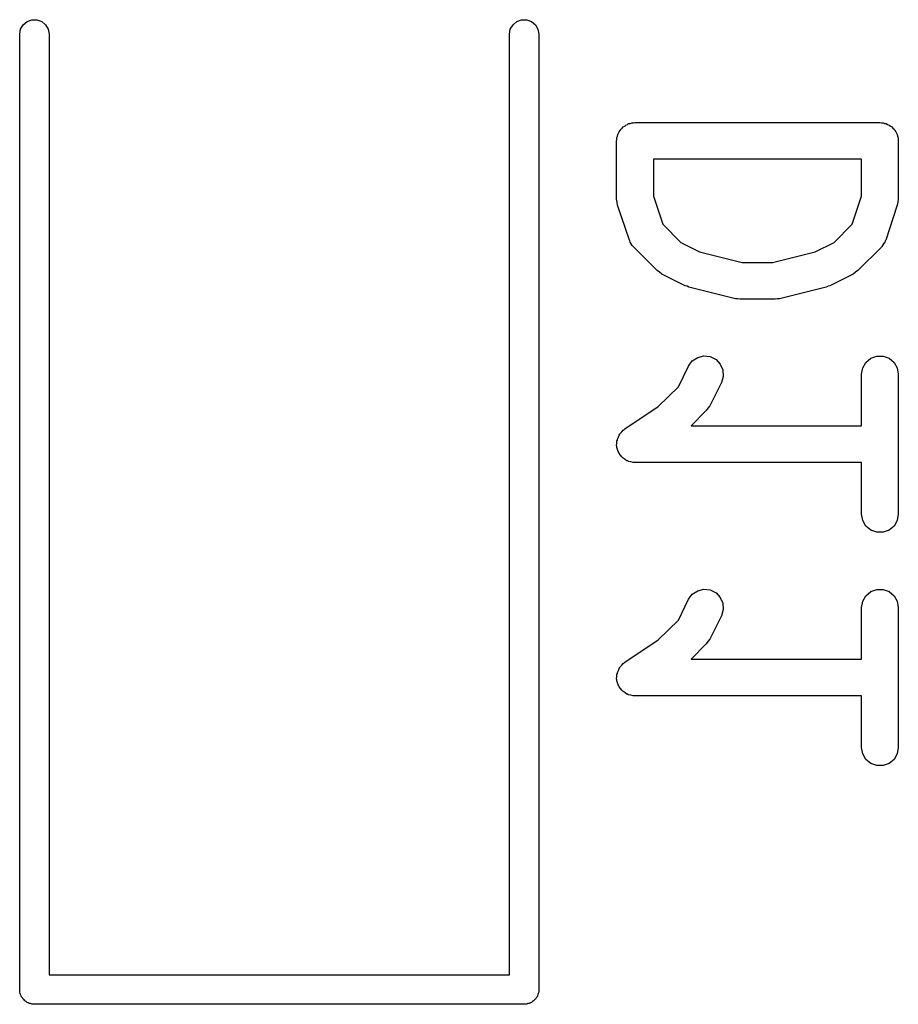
# Model space of a CAD drawing. Extents: x 48 to 353, y -143 to -50.
# Tile 55 of 70: x 253.73 to 257.32, y -59.46 to -55.44. Entities that reach past the tile are written whole.
import ezdxf

# ---------------------------------------------------------------- set-up
doc = ezdxf.new("R2010")
doc.units = 0
doc.header["$MEASUREMENT"] = 0
doc.layers.add('BLACK', color=7, linetype='CONTINUOUS')

msp = doc.modelspace()

# ---------------------------------------------------------------- linework, layer by layer
at = {"layer": 'Black'}
for p, q in [((253.737, -55.4795), (253.748, -55.4614)), ((253.748, -55.4614), (253.764, -55.448)), ((253.764, -55.448), (253.783, -55.4409)), ((253.783, -55.4409), (253.804, -55.4409)), ((253.804, -55.4409), (253.824, -55.448)), ((253.824, -55.448), (253.84, -55.4614)), ((253.84, -55.4614), (253.85, -55.4795)), ((255.737, -55.4795), (255.748, -55.4614)), ((255.748, -55.4614), (255.764, -55.448)), ((255.764, -55.448), (255.783, -55.4409)), ((255.783, -55.4409), (255.804, -55.4409)), ((255.804, -55.4409), (255.824, -55.448)), ((255.824, -55.448), (255.84, -55.4614)), ((255.84, -55.4614), (255.85, -55.4795)), ((253.734, -55.5), (253.737, -55.4795)), ((253.734, -59.4), (253.734, -55.5)), ((253.85, -55.4795), (253.854, -55.5)), ((253.854, -55.5), (253.854, -59.34)), ((255.734, -55.5), (255.737, -55.4795)), ((255.734, -59.34), (255.734, -55.5)), ((255.85, -55.4795), (255.854, -55.5)), ((255.854, -55.5), (255.854, -59.4)), ((256.215, -55.8685), (256.22, -55.8652)), ((256.22, -55.8652), (256.227, -55.8641)), ((256.227, -55.8641), (256.233, -55.8619)), ((256.233, -55.8619), (256.24, -55.8619)), ((256.24, -55.8619), (256.246, -55.8607)), ((256.246, -55.8607), (257.246, -55.8607)), ((257.246, -55.8607), (257.253, -55.8619)), ((257.253, -55.8619), (257.259, -55.8619)), ((257.259, -55.8619), (257.265, -55.8641)), ((257.265, -55.8641), (257.272, -55.8652)), ((257.272, -55.8652), (257.277, -55.8685)), ((256.176, -55.9101), (256.179, -55.9044)), ((256.179, -55.9044), (256.181, -55.8982)), ((256.181, -55.8982), (256.185, -55.8932)), ((256.185, -55.8932), (256.189, -55.8875)), ((256.189, -55.8875), (256.194, -55.8833)), ((256.194, -55.8833), (256.198, -55.8783)), ((256.198, -55.8783), (256.204, -55.875)), ((256.204, -55.875), (256.209, -55.8708)), ((256.209, -55.8708), (256.215, -55.8685)), ((257.277, -55.8685), (257.284, -55.8708)), ((257.284, -55.8708), (257.289, -55.875)), ((257.289, -55.875), (257.294, -55.8783)), ((257.294, -55.8783), (257.299, -55.8833)), ((257.299, -55.8833), (257.304, -55.8875)), ((257.304, -55.8875), (257.307, -55.8932)), ((257.307, -55.8932), (257.311, -55.8982)), ((257.311, -55.8982), (257.313, -55.9044)), ((257.313, -55.9044), (257.317, -55.9101)), ((256.171, -55.9357), (256.172, -55.9293)), ((256.171, -56.1738), (256.171, -55.9357)), ((256.172, -55.9227), (256.175, -55.9165)), ((256.172, -55.9293), (256.172, -55.9227)), ((256.175, -55.9165), (256.176, -55.9101)), ((257.317, -55.9101), (257.318, -55.9165)), ((257.318, -55.9165), (257.32, -55.9227)), ((257.32, -55.9227), (257.32, -55.9293)), ((257.32, -55.9293), (257.321, -55.9357)), ((257.321, -55.9357), (257.321, -56.1738)), ((256.321, -56.0107), (256.321, -56.1616)), ((257.171, -56.0107), (256.321, -56.0107)), ((257.171, -56.1616), (257.171, -56.0107)), ((256.173, -56.1856), (256.171, -56.1738)), ((256.175, -56.1975), (256.173, -56.1856)), ((256.321, -56.1616), (256.359, -56.2762)), ((257.133, -56.2762), (257.171, -56.1616)), ((257.319, -56.1856), (257.317, -56.1975)), ((257.321, -56.1738), (257.319, -56.1856)), ((256.223, -56.3404), (256.175, -56.1975)), ((257.317, -56.1975), (257.27, -56.3404)), ((256.359, -56.2762), (256.433, -56.3503)), ((257.059, -56.3503), (257.133, -56.2762)), ((256.225, -56.3442), (256.223, -56.3404)), ((256.226, -56.3484), (256.225, -56.3442)), ((257.268, -56.3442), (257.266, -56.3484)), ((257.27, -56.3404), (257.268, -56.3442)), ((256.231, -56.3556), (256.226, -56.3484)), ((256.235, -56.3633), (256.231, -56.3556)), ((256.238, -56.3662), (256.235, -56.3633)), ((256.241, -56.3697), (256.238, -56.3662)), ((256.336, -56.4649), (256.241, -56.3697)), ((256.433, -56.3503), (256.51, -56.3888)), ((256.982, -56.3888), (257.059, -56.3503)), ((257.252, -56.3697), (257.156, -56.4649)), ((257.254, -56.3662), (257.252, -56.3697)), ((257.257, -56.3633), (257.254, -56.3662)), ((257.261, -56.3556), (257.257, -56.3633)), ((257.266, -56.3484), (257.261, -56.3556)), ((256.51, -56.3888), (256.684, -56.4321)), ((256.808, -56.4321), (256.982, -56.3888)), ((256.346, -56.4718), (256.336, -56.4649)), ((256.684, -56.4321), (256.808, -56.4321)), ((257.156, -56.4649), (257.146, -56.4718)), ((256.355, -56.479), (256.346, -56.4718)), ((256.451, -56.5266), (256.355, -56.479)), ((257.137, -56.479), (257.042, -56.5266)), ((257.146, -56.4718), (257.137, -56.479)), ((256.459, -56.5289), (256.451, -56.5266)), ((256.466, -56.5323), (256.459, -56.5289)), ((256.657, -56.5799), (256.466, -56.5323)), ((257.026, -56.5323), (256.836, -56.5799)), ((257.034, -56.5289), (257.026, -56.5323)), ((257.042, -56.5266), (257.034, -56.5289)), ((256.666, -56.5805), (256.657, -56.5799)), ((256.675, -56.5821), (256.666, -56.5805)), ((256.818, -56.5821), (256.675, -56.5821)), ((256.827, -56.5805), (256.818, -56.5821)), ((256.836, -56.5799), (256.827, -56.5805)), ((256.48, -56.8336), (256.502, -56.8193)), ((256.502, -56.8193), (256.527, -56.8132)), ((256.527, -56.8132), (256.553, -56.8162)), ((256.553, -56.8162), (256.577, -56.8279)), ((256.577, -56.8279), (256.594, -56.8468)), ((257.189, -56.8399), (257.209, -56.8231)), ((257.209, -56.8231), (257.233, -56.8142)), ((257.233, -56.8142), (257.259, -56.8142)), ((257.259, -56.8142), (257.284, -56.8231)), ((257.284, -56.8231), (257.304, -56.8399)), ((256.423, -56.9389), (256.465, -56.8546)), ((256.465, -56.8546), (256.48, -56.8336)), ((256.594, -56.8468), (256.605, -56.8707)), ((257.171, -56.8881), (257.176, -56.8624)), ((257.176, -56.8624), (257.189, -56.8399)), ((257.304, -56.8399), (257.317, -56.8624)), ((257.317, -56.8624), (257.321, -56.8881)), ((256.606, -56.8967), (256.599, -56.9216)), ((256.605, -56.8707), (256.606, -56.8967)), ((257.171, -57.0988), (257.171, -56.8881)), ((257.321, -56.8881), (257.321, -57.4595)), ((256.341, -57.0203), (256.423, -56.9389)), ((256.599, -56.9216), (256.551, -57.0169)), ((256.205, -57.1114), (256.341, -57.0203)), ((256.544, -57.0265), (256.537, -57.0364)), ((256.551, -57.0169), (256.544, -57.0265)), ((256.537, -57.0364), (256.475, -57.0988)), ((256.202, -57.1143), (256.205, -57.1114)), ((256.475, -57.0988), (257.171, -57.0988)), ((256.174, -57.1527), (256.178, -57.1447)), ((256.178, -57.1447), (256.181, -57.1363)), ((256.181, -57.1363), (256.184, -57.1331)), ((256.184, -57.1331), (256.186, -57.1294)), ((256.186, -57.1294), (256.192, -57.1232)), ((256.192, -57.1232), (256.198, -57.1164)), ((256.198, -57.1164), (256.202, -57.1143)), ((256.171, -57.1786), (256.172, -57.1697)), ((256.172, -57.1827), (256.171, -57.1786)), ((256.172, -57.1608), (256.174, -57.1569)), ((256.172, -57.1697), (256.172, -57.1608)), ((256.172, -57.1868), (256.172, -57.1827)), ((256.175, -57.1952), (256.172, -57.1868)), ((256.174, -57.1569), (256.174, -57.1527)), ((256.177, -57.2039), (256.175, -57.1952)), ((256.18, -57.2074), (256.177, -57.2039)), ((256.181, -57.2113), (256.18, -57.2074)), ((256.187, -57.2182), (256.181, -57.2113)), ((256.192, -57.2256), (256.187, -57.2182)), ((256.195, -57.2281), (256.192, -57.2256)), ((256.198, -57.2313), (256.195, -57.2281)), ((256.206, -57.2357), (256.198, -57.2313)), ((256.213, -57.241), (256.206, -57.2357)), ((256.217, -57.2422), (256.213, -57.241)), ((256.22, -57.2443), (256.217, -57.2422)), ((256.229, -57.2458), (256.22, -57.2443)), ((256.238, -57.2484), (256.229, -57.2458)), ((256.242, -57.2481), (256.238, -57.2484)), ((256.246, -57.2488), (256.242, -57.2481)), ((257.171, -57.2488), (256.246, -57.2488)), ((257.171, -57.4595), (257.171, -57.2488)), ((257.176, -57.4852), (257.171, -57.4595)), ((257.321, -57.4595), (257.317, -57.4852)), ((257.189, -57.5077), (257.176, -57.4852)), ((257.209, -57.5245), (257.189, -57.5077)), ((257.304, -57.5077), (257.284, -57.5245)), ((257.317, -57.4852), (257.304, -57.5077)), ((257.233, -57.5334), (257.209, -57.5245)), ((257.259, -57.5334), (257.233, -57.5334)), ((257.284, -57.5245), (257.259, -57.5334)), ((256.465, -57.8069), (256.48, -57.786)), ((256.48, -57.786), (256.502, -57.7717)), ((256.502, -57.7717), (256.527, -57.7656)), ((256.527, -57.7656), (256.553, -57.7686)), ((256.553, -57.7686), (256.577, -57.7802)), ((256.577, -57.7802), (256.594, -57.7992)), ((257.176, -57.8148), (257.189, -57.7923)), ((257.189, -57.7923), (257.209, -57.7755)), ((257.209, -57.7755), (257.233, -57.7666)), ((257.233, -57.7666), (257.259, -57.7666)), ((257.259, -57.7666), (257.284, -57.7755)), ((257.284, -57.7755), (257.304, -57.7923)), ((257.304, -57.7923), (257.317, -57.8148)), ((256.423, -57.8913), (256.465, -57.8069)), ((256.594, -57.7992), (256.605, -57.8231)), ((256.605, -57.8231), (256.606, -57.8491)), ((257.171, -57.8405), (257.176, -57.8148)), ((257.317, -57.8148), (257.321, -57.8405)), ((256.599, -57.874), (256.551, -57.9693)), ((256.606, -57.8491), (256.599, -57.874)), ((257.171, -58.0512), (257.171, -57.8405)), ((257.321, -57.8405), (257.321, -58.4119)), ((256.341, -57.9727), (256.423, -57.8913)), ((256.205, -58.0638), (256.341, -57.9727)), ((256.537, -57.9887), (256.475, -58.0512)), ((256.544, -57.9789), (256.537, -57.9887)), ((256.551, -57.9693), (256.544, -57.9789)), ((256.186, -58.0818), (256.192, -58.0756)), ((256.192, -58.0756), (256.198, -58.0687)), ((256.198, -58.0687), (256.202, -58.0667)), ((256.202, -58.0667), (256.205, -58.0638)), ((256.475, -58.0512), (257.171, -58.0512)), ((256.172, -58.1132), (256.174, -58.1093)), ((256.172, -58.1221), (256.172, -58.1132)), ((256.174, -58.1051), (256.178, -58.0971)), ((256.174, -58.1093), (256.174, -58.1051)), ((256.178, -58.0971), (256.181, -58.0887)), ((256.181, -58.0887), (256.184, -58.0855)), ((256.184, -58.0855), (256.186, -58.0818)), ((256.171, -58.131), (256.172, -58.1221)), ((256.172, -58.1351), (256.171, -58.131)), ((256.172, -58.1392), (256.172, -58.1351)), ((256.175, -58.1476), (256.172, -58.1392)), ((256.177, -58.1563), (256.175, -58.1476)), ((256.18, -58.1598), (256.177, -58.1563)), ((256.181, -58.1637), (256.18, -58.1598)), ((256.187, -58.1705), (256.181, -58.1637)), ((256.192, -58.178), (256.187, -58.1705)), ((256.195, -58.1805), (256.192, -58.178)), ((256.198, -58.1836), (256.195, -58.1805)), ((256.206, -58.1881), (256.198, -58.1836)), ((256.213, -58.1934), (256.206, -58.1881)), ((256.217, -58.1946), (256.213, -58.1934)), ((256.22, -58.1967), (256.217, -58.1946)), ((256.229, -58.1982), (256.22, -58.1967)), ((256.238, -58.2007), (256.229, -58.1982)), ((256.242, -58.2005), (256.238, -58.2007)), ((256.246, -58.2012), (256.242, -58.2005)), ((257.171, -58.2012), (256.246, -58.2012)), ((257.171, -58.4119), (257.171, -58.2012)), ((257.176, -58.4376), (257.171, -58.4119)), ((257.189, -58.4601), (257.176, -58.4376)), ((257.317, -58.4376), (257.304, -58.4601)), ((257.321, -58.4119), (257.317, -58.4376)), ((257.209, -58.4769), (257.189, -58.4601)), ((257.233, -58.4858), (257.209, -58.4769)), ((257.284, -58.4769), (257.259, -58.4858)), ((257.304, -58.4601), (257.284, -58.4769)), ((257.259, -58.4858), (257.233, -58.4858)), ((253.854, -59.34), (255.734, -59.34)), ((253.735, -59.4052), (253.734, -59.4)), ((255.854, -59.4), (255.853, -59.4052)), ((253.735, -59.4104), (253.735, -59.4052)), ((253.736, -59.4153), (253.735, -59.4104)), ((253.737, -59.4205), (253.736, -59.4153)), ((253.74, -59.4251), (253.737, -59.4205)), ((253.742, -59.43), (253.74, -59.4251)), ((253.745, -59.434), (253.742, -59.43)), ((253.748, -59.4386), (253.745, -59.434)), ((253.752, -59.4419), (253.748, -59.4386)), ((253.755, -59.446), (253.752, -59.4419)), ((255.836, -59.4419), (255.832, -59.446)), ((255.84, -59.4386), (255.836, -59.4419)), ((255.842, -59.434), (255.84, -59.4386)), ((255.846, -59.43), (255.842, -59.434)), ((255.848, -59.4251), (255.846, -59.43)), ((255.85, -59.4205), (255.848, -59.4251)), ((255.851, -59.4153), (255.85, -59.4205)), ((255.853, -59.4104), (255.851, -59.4153)), ((255.853, -59.4052), (255.853, -59.4104)), ((253.76, -59.4486), (253.755, -59.446)), ((253.764, -59.452), (253.76, -59.4486)), ((253.769, -59.4538), (253.764, -59.452)), ((253.773, -59.4564), (253.769, -59.4538)), ((253.778, -59.4573), (253.773, -59.4564)), ((253.783, -59.4591), (253.778, -59.4573)), ((253.789, -59.4591), (253.783, -59.4591)), ((253.794, -59.46), (253.789, -59.4591)), ((255.794, -59.46), (253.794, -59.46)), ((255.799, -59.4591), (255.794, -59.46)), ((255.804, -59.4591), (255.799, -59.4591)), ((255.809, -59.4573), (255.804, -59.4591)), ((255.814, -59.4564), (255.809, -59.4573)), ((255.819, -59.4538), (255.814, -59.4564)), ((255.824, -59.452), (255.819, -59.4538)), ((255.828, -59.4486), (255.824, -59.452)), ((255.832, -59.446), (255.828, -59.4486))]:
    msp.add_line(p, q, dxfattribs=at)

doc.saveas('drawing.dxf')
